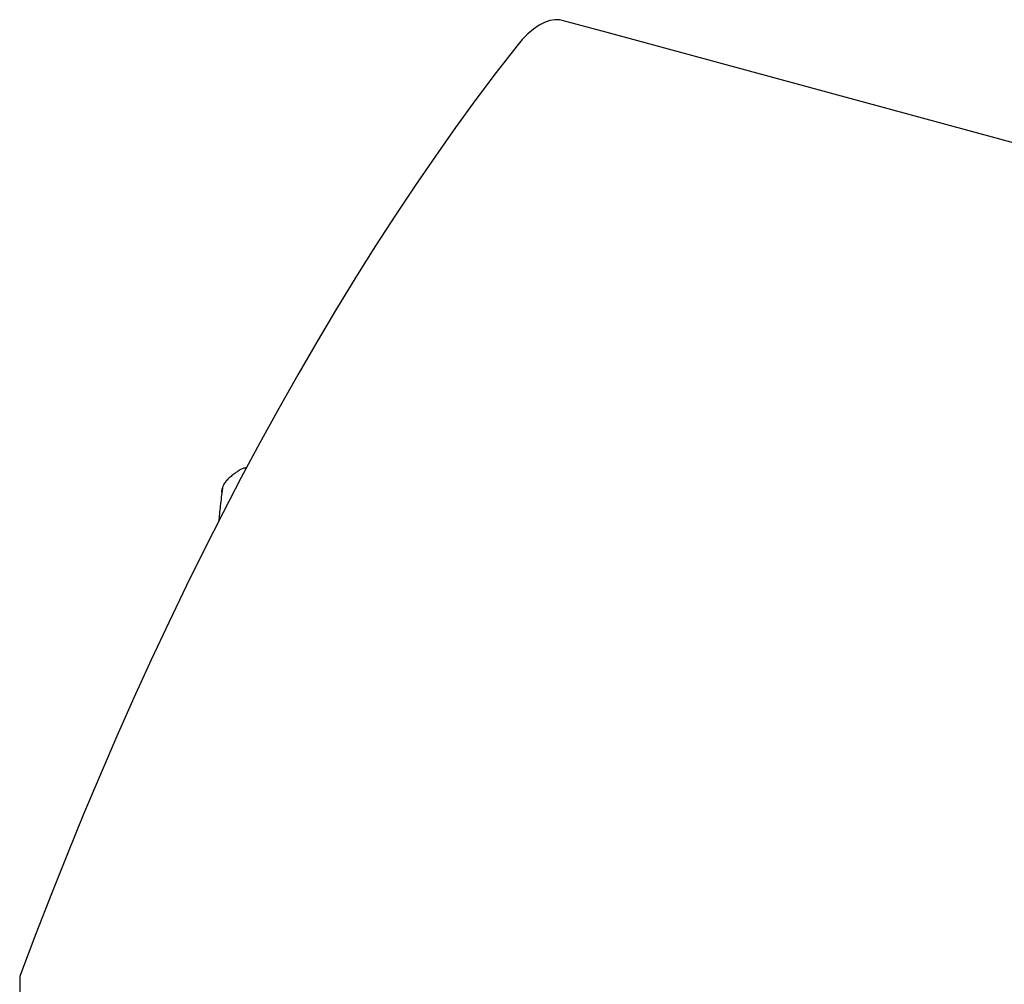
# Model space of a CAD drawing. Header units: inches. Extents: x 36 to 211, y 21 to 146.
# Tile 42 of 53: x 158 to 168, y 136 to 145. Entities that reach past the tile are written whole.
import ezdxf

# ---------------------------------------------------------------- set-up
doc = ezdxf.new("R2010")
doc.units = ezdxf.units.IN
doc.header["$LTSCALE"] = 16
doc.header["$MEASUREMENT"] = 0

msp = doc.modelspace()

# ---------------------------------------------------------------- linework, layer by layer
at = {"color": 7, "linetype": 'Continuous', "lineweight": 25}
for p, q in [((164.092, 145.1028), (163.6498, 145.223)), ((186.4973, 139.0135), (164.092, 145.1028)), ((160.3001, 140.578), (160.3031, 140.6124)), ((160.3031, 140.6124), (160.3061, 140.6191)), ((158.3097, 135.7932), (158.3097, 135.6048))]:
    msp.add_line(p, q, dxfattribs=at)
at = {"color": 7, "linetype": 'Continuous', "lineweight": 25, "flags": 128}
for points in [[(163.6498, 145.223), (163.6266, 145.2279), (163.5784, 145.2301), (163.5279, 145.2222), (163.4757, 145.2041), (163.422, 145.176), (163.3675, 145.1382), (163.3123, 145.0909), (163.2571, 145.0345), (163.2022, 144.9694)], [(163.2022, 144.9694), (163.0009, 144.7099), (162.8004, 144.443), (162.6008, 144.169), (162.4021, 143.888), (162.2046, 143.6), (162.0082, 143.3053), (161.8131, 143.004), (161.6193, 142.6962), (161.4271, 142.382), (161.2364, 142.0617), (161.0473, 141.7353), (160.8599, 141.4031), (160.6744, 141.0652), (160.4908, 140.7217), (160.3092, 140.3728), (160.1297, 140.0187), (159.9524, 139.6596), (159.7773, 139.2955), (159.6045, 138.9268), (159.4342, 138.5536), (159.2664, 138.176), (159.1012, 137.7942), (158.9386, 137.4085), (158.7788, 137.0189), (158.6218, 136.6257), (158.4677, 136.2292), (158.3166, 135.8293)]]:
    msp.add_lwpolyline(points, dxfattribs=at)
at = {"color": 7, "linetype": 'Continuous', "lineweight": 25}
msp.add_arc((158.4167, 135.7913), 0.1071, 159.21216, 178.97672, dxfattribs=at)
for points, knots in [([(160.4698, 140.7921), (160.4588, 140.7852), (160.4329, 140.7686), (160.3976, 140.7418), (160.3638, 140.7123), (160.3355, 140.6819), (160.3165, 140.6521), (160.3059, 140.6299), (160.3045, 140.6181), (160.3043, 140.6165)], [0, 0, 0, 0, 0.126621, 0.299957, 0.4728, 0.651935, 0.839199, 0.97728, 1, 1, 1, 1]), ([(160.5418, 140.8179), (160.5392, 140.8177), (160.5251, 140.8167), (160.5005, 140.8081), (160.4785, 140.7993), (160.4695, 140.7923), (160.4693, 140.7922)], [0, 0, 0, 0, 0.099731, 0.540842, 0.991791, 1, 1, 1, 1]), ([(160.3045, 140.6154), (160.2973, 140.5577), (160.2837, 140.4481), (160.2729, 140.34), (160.2678, 140.2888)], [0, 0, 0, 0, 0.527044, 1, 1, 1, 1])]:
    msp.add_open_spline(points, degree=3, knots=knots, dxfattribs=at)

doc.saveas('drawing.dxf')
